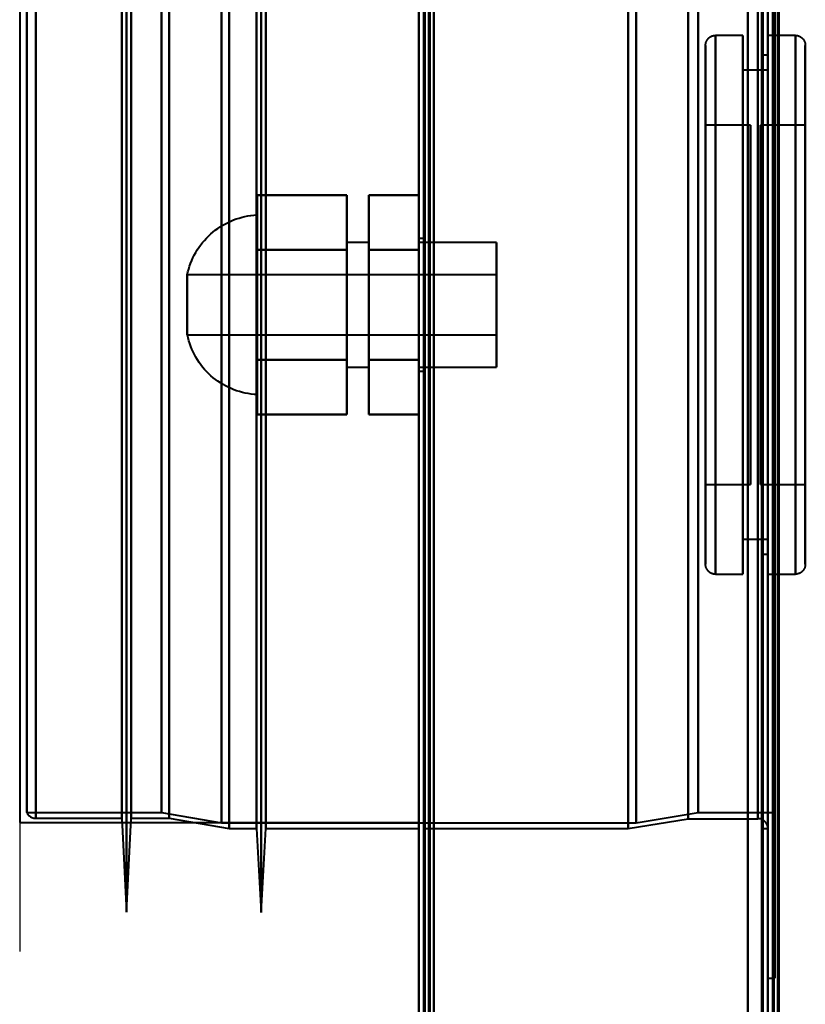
# Model space of a CAD drawing. Header units: millimetres. Extents: x -1087 to 1688, y -120 to 1171.
# Tile 27 of 90: x -730 to -651, y 672 to 771. Entities that reach past the tile are written whole.
import ezdxf

# ---------------------------------------------------------------- set-up
doc = ezdxf.new("R2010")
doc.units = ezdxf.units.MM
doc.layers.add('A-GENM', color=13, linetype='Continuous', lineweight=40)
doc.layers.add('G-IMPT', color=8, linetype='Continuous', lineweight=40)

# ---------------------------------------------------------------- blocks, each defined once
blk = doc.blocks.new('Maintenance r21 - Maintenance r21-769076-Arrière')
at = {"layer": 'A-GENM'}
for p, q in [((-690, 0), (-690, 1098)), ((-690, 1098), (-690, 0))]:
    blk.add_line(p, q, dxfattribs=at)
blk = doc.blocks.new('Souche connecteur circulaire R23 - Souche connecteur circulaire R23-769067-Arrière')
at = {"layer": 'A-GENM'}
for p, q in [((-730, 868), (-730, 690.5)), ((-690, 690.5), (-690, 868)), ((-730, 690.5), (-690, 690.5))]:
    blk.add_line(p, q, dxfattribs=at)
blk = doc.blocks.new('NEXA 1500 CALQUES_dwg-769064-Arrière')
at = {"layer": 'G-IMPT'}
for p, q in [((-689.5, 1097.272), (-689.5, 129.472)), ((-690, 1062.772), (-690, 128.972)), ((-655, 1062.772), (-655, 128.972)), ((-655, 129.472), (-655, 1062.272)), ((-655, 1061.872), (-655, 674.872)), ((-655, 1061.872), (-655, 674.872)), ((-719.3, 1055.234), (-719.3, 681.511)), ((-719.3, 1055.234), (-719.3, 681.511)), ((-719.3, 681.511), (-719.3, 1055.234)), ((-719.3, 681.511), (-719.3, 1055.234)), ((-705.8, 1055.267), (-705.8, 681.477)), ((-705.8, 1055.267), (-705.8, 681.477)), ((-705.8, 681.477), (-705.8, 1055.267)), ((-705.8, 681.477), (-705.8, 1055.267)), ((-706.267, 689.872), (-706.267, 1046.872)), ((-706.267, 689.872), (-706.267, 1046.872)), ((-705.333, 1046.872), (-705.333, 689.872)), ((-705.333, 1046.872), (-705.333, 689.872)), ((-655, 1046.872), (-655, 689.872)), ((-719.77, 690.907), (-719.77, 1045.838)), ((-719.77, 690.907), (-719.77, 1045.838)), ((-718.83, 1045.838), (-718.83, 690.907)), ((-718.83, 1045.838), (-718.83, 690.907)), ((-656, 690.872), (-656, 1045.872)), ((-654.3, 1045.246), (-654.3, 691.498)), ((-654.3, 1045.246), (-654.3, 691.498)), ((-729.3, 691.498), (-729.3, 868.372)), ((-729.3, 868.372), (-729.3, 691.498)), ((-728.387, 690.907), (-728.387, 868.372)), ((-728.387, 868.372), (-728.387, 690.907)), ((-719.77, 868.372), (-719.77, 690.907)), ((-719.77, 868.372), (-719.77, 690.907)), ((-718.83, 690.907), (-718.83, 868.372)), ((-715.773, 691.498), (-715.773, 868.372)), ((-715.773, 868.372), (-715.773, 691.498)), ((-715, 868.372), (-715, 690.907)), ((-715, 690.907), (-715, 868.372)), ((-709.773, 690.464), (-709.773, 868.372)), ((-709.773, 868.372), (-709.773, 690.464)), ((-709, 868.372), (-709, 689.872)), ((-709, 689.872), (-709, 868.372)), ((-706.267, 868.372), (-706.267, 689.872)), ((-706.267, 868.372), (-706.267, 689.872)), ((-705.333, 689.872), (-705.333, 868.372)), ((-690, 868.372), (-690, 689.872)), ((-690, 689.872), (-690, 868.372)), ((-689.5, 689.872), (-689.5, 868.372)), ((-689.5, 868.372), (-689.5, 689.872)), ((-669, 689.872), (-669, 868.372)), ((-669, 868.372), (-669, 689.872)), ((-668.198, 690.464), (-668.198, 868.372)), ((-668.198, 868.372), (-668.198, 690.464)), ((-663, 690.872), (-663, 868.372)), ((-663, 868.372), (-663, 690.872)), ((-661.99, 691.498), (-661.99, 868.372)), ((-661.99, 868.372), (-661.99, 691.498)), ((-656, 868.372), (-656, 690.872)), ((-656, 690.872), (-656, 868.372)), ((-655.5, 868.372), (-655.5, 689.872)), ((-655.5, 689.872), (-655.5, 868.372)), ((-655, 868.372), (-655, 689.872)), ((-655, 689.872), (-655, 868.372)), ((-655, 674.872), (-655, 868.372)), ((-654.3, 691.498), (-654.3, 868.372)), ((-654.3, 691.498), (-654.3, 868.372)), ((-654.3, 674.872), (-654.3, 868.372)), ((-654.3, 868.372), (-654.3, 674.872)), ((-657.5, 769.372), (-660.25, 769.372)), ((-660.25, 769.372), (-660.25, 742.372)), ((-660.25, 769.372), (-660.25, 715.372)), ((-660.25, 742.372), (-660.25, 769.372)), ((-657.5, 769.372), (-657.5, 742.372)), ((-657.5, 742.372), (-657.5, 769.372)), ((-652.25, 769.372), (-655, 769.372)), ((-655, 742.372), (-655, 769.372)), ((-655, 769.372), (-655, 715.372)), ((-655, 769.372), (-655, 715.372)), ((-652.25, 715.372), (-652.25, 769.372)), ((-652.25, 715.372), (-652.25, 769.372)), ((-652.25, 769.372), (-652.25, 742.372)), ((-652.25, 769.372), (-652.25, 742.372)), ((-661.25, 768.372), (-661.25, 742.372)), ((-661.25, 742.372), (-661.25, 768.372)), ((-661.25, 716.372), (-661.25, 768.372)), ((-651.25, 742.372), (-651.25, 768.372)), ((-651.25, 768.372), (-651.25, 742.372)), ((-651.25, 768.372), (-651.25, 716.372)), ((-655, 767.372), (-655.5, 767.372)), ((-655.5, 767.372), (-655.5, 742.372)), ((-655.5, 742.372), (-655.5, 767.372)), ((-655, 767.372), (-655, 717.372)), ((-655, 767.372), (-655, 717.372)), ((-655, 742.372), (-655, 767.372)), ((-655, 765.872), (-657.5, 765.872)), ((-657.5, 765.872), (-657.5, 742.372)), ((-657.5, 742.372), (-657.5, 765.872)), ((-655, 765.872), (-655, 742.372)), ((-655, 742.372), (-655, 765.872)), ((-656.75, 760.372), (-661.25, 760.372)), ((-661.25, 760.372), (-661.25, 742.372)), ((-661.25, 724.372), (-661.25, 760.372)), ((-661.25, 724.372), (-661.25, 760.372)), ((-656.75, 760.372), (-656.75, 724.372)), ((-656.75, 760.372), (-656.75, 724.372)), ((-656.75, 742.372), (-656.75, 760.372)), ((-651.25, 760.372), (-655.75, 760.372)), ((-655.75, 742.372), (-655.75, 760.372)), ((-655.75, 760.372), (-655.75, 742.372)), ((-651.25, 742.372), (-651.25, 760.372)), ((-651.25, 760.372), (-651.25, 742.372)), ((-706.2, 742.372), (-706.2, 751.372)), ((-706.2, 751.372), (-706.2, 733.372)), ((-706.2, 751.372), (-706.2, 742.372)), ((-689.5, 749.022), (-690, 749.022)), ((-690, 735.722), (-690, 749.022)), ((-690, 735.722), (-690, 749.022)), ((-690, 749.022), (-690, 742.372)), ((-690, 749.022), (-690, 742.372)), ((-689.5, 742.372), (-689.5, 749.022)), ((-689.5, 749.022), (-689.5, 742.372)), ((-695, 748.622), (-697.2, 748.622)), ((-697.2, 748.622), (-697.2, 742.372)), ((-697.2, 742.372), (-697.2, 748.622)), ((-695, 748.622), (-695, 742.372)), ((-695, 742.372), (-695, 748.622)), ((-682.2, 748.622), (-690, 748.622)), ((-690, 742.372), (-690, 748.622)), ((-690, 748.622), (-690, 736.122)), ((-690, 748.622), (-690, 736.122)), ((-682.2, 736.122), (-682.2, 748.622)), ((-682.2, 736.122), (-682.2, 748.622)), ((-682.2, 748.622), (-682.2, 742.372)), ((-682.2, 745.372), (-713.2, 745.372)), ((-713.2, 739.372), (-713.2, 745.372)), ((-713.2, 742.372), (-713.2, 745.372)), ((-713.2, 745.372), (-713.2, 742.372)), ((-682.2, 742.372), (-682.2, 745.372)), ((-682.2, 745.372), (-682.2, 742.372)), ((-713.2, 739.372), (-713.2, 742.372)), ((-713.2, 742.372), (-713.2, 739.372)), ((-706.2, 733.372), (-706.2, 742.372)), ((-706.2, 742.372), (-706.2, 733.372)), ((-697.2, 742.372), (-697.2, 736.122)), ((-697.2, 736.122), (-697.2, 742.372)), ((-695, 742.372), (-695, 736.122)), ((-695, 736.122), (-695, 742.372)), ((-690, 736.122), (-690, 742.372)), ((-690, 736.122), (-690, 742.372)), ((-690, 742.372), (-690, 735.722)), ((-689.5, 735.722), (-689.5, 742.372)), ((-689.5, 742.372), (-689.5, 735.722)), ((-682.2, 739.372), (-682.2, 742.372)), ((-682.2, 742.372), (-682.2, 739.372)), ((-682.2, 742.372), (-682.2, 736.122)), ((-682.2, 742.372), (-682.2, 736.122)), ((-661.25, 742.372), (-661.25, 724.372)), ((-661.25, 742.372), (-661.25, 724.372)), ((-661.25, 742.372), (-661.25, 716.372)), ((-661.25, 716.372), (-661.25, 742.372)), ((-660.25, 742.372), (-660.25, 715.372)), ((-660.25, 715.372), (-660.25, 742.372)), ((-657.5, 742.372), (-657.5, 715.372)), ((-657.5, 715.372), (-657.5, 742.372)), ((-657.5, 742.372), (-657.5, 718.872)), ((-657.5, 718.872), (-657.5, 742.372)), ((-656.75, 724.372), (-656.75, 742.372)), ((-656.75, 724.372), (-656.75, 742.372)), ((-655.75, 724.372), (-655.75, 742.372)), ((-655.75, 742.372), (-655.75, 724.372)), ((-655.5, 742.372), (-655.5, 717.372)), ((-655.5, 717.372), (-655.5, 742.372)), ((-655, 742.372), (-655, 718.872)), ((-655, 718.872), (-655, 742.372)), ((-655, 717.372), (-655, 742.372)), ((-655, 717.372), (-655, 742.372)), ((-655, 715.372), (-655, 742.372)), ((-655, 715.372), (-655, 742.372)), ((-652.25, 742.372), (-652.25, 715.372)), ((-651.25, 724.372), (-651.25, 742.372)), ((-651.25, 716.372), (-651.25, 742.372)), ((-651.25, 742.372), (-651.25, 724.372)), ((-651.25, 742.372), (-651.25, 716.372)), ((-713.2, 739.372), (-682.2, 739.372)), ((-697.2, 736.122), (-695, 736.122)), ((-690, 736.122), (-682.2, 736.122)), ((-690, 735.722), (-689.5, 735.722)), ((-661.25, 724.372), (-656.75, 724.372)), ((-655.75, 724.372), (-651.25, 724.372)), ((-657.5, 718.872), (-655, 718.872)), ((-655.5, 717.372), (-655, 717.372)), ((-660.25, 715.372), (-657.5, 715.372)), ((-655, 715.372), (-652.25, 715.372)), ((-729.3, 691.498), (-715.773, 691.498)), ((-728.387, 690.907), (-719.77, 690.907)), ((-719.77, 690.907), (-719.3, 681.511)), ((-719.3, 681.511), (-718.83, 690.907)), ((-718.83, 690.907), (-715, 690.907)), ((-715.773, 691.498), (-709.773, 690.464)), ((-715, 690.907), (-709, 689.872)), ((-669, 689.872), (-663, 690.872)), ((-668.198, 690.464), (-661.99, 691.498)), ((-663, 690.872), (-656, 690.872)), ((-661.99, 691.498), (-654.3, 691.498)), ((-709.773, 690.464), (-668.198, 690.464)), ((-709, 689.872), (-706.267, 689.872)), ((-706.267, 689.872), (-705.8, 681.477)), ((-705.8, 681.477), (-705.333, 689.872)), ((-705.333, 689.872), (-690, 689.872)), ((-689.5, 689.872), (-669, 689.872)), ((-655.5, 689.872), (-655, 689.872)), ((-655, 674.872), (-654.3, 674.872))]:
    blk.add_line(p, q, dxfattribs=at)
at = {"layer": 'G-IMPT', "flags": 128}
for points in [[(-690, 128.972), (-690, 371.172), (-690, 613.372), (-690, 855.572), (-690, 1097.772)], [(-690, 1097.772), (-690, 855.572), (-690, 613.372), (-690, 371.172), (-690, 128.972)], [(-689.5, 128.972), (-689.5, 371.172), (-689.5, 613.372), (-689.5, 855.572), (-689.5, 1097.772)], [(-689.5, 1097.272), (-689.5, 855.322), (-689.5, 613.372), (-689.5, 371.422), (-689.5, 129.472)], [(-689.5, 129.472), (-689.5, 371.422), (-689.5, 613.372), (-689.5, 855.322), (-689.5, 1097.272)], [(-689.5, 1097.272), (-689.5, 855.322), (-689.5, 613.372), (-689.5, 371.422), (-689.5, 129.472)], [(-689.5, 129.472), (-689.5, 371.422), (-689.5, 613.372), (-689.5, 855.322), (-689.5, 1097.272)], [(-689.5, 1097.272), (-689.5, 855.322), (-689.5, 613.372), (-689.5, 371.422), (-689.5, 129.472)], [(-689.5, 129.472), (-689.5, 371.422), (-689.5, 613.372), (-689.5, 855.322), (-689.5, 1097.272)], [(-689.4, 1097.772), (-689.4, 855.572), (-689.4, 613.372), (-689.4, 371.172), (-689.4, 128.972)], [(-689.4, 128.972), (-689.4, 371.172), (-689.4, 613.372), (-689.4, 855.572), (-689.4, 1097.772)], [(-689.4, 1097.772), (-689.4, 855.572), (-689.4, 613.372), (-689.4, 371.172), (-689.4, 128.972)], [(-689, 1097.272), (-689, 855.322), (-689, 613.372), (-689, 371.422), (-689, 129.472)], [(-689, 129.472), (-689, 371.422), (-689, 613.372), (-689, 855.322), (-689, 1097.272)], [(-689, 1097.272), (-689, 855.322), (-689, 613.372), (-689, 371.422), (-689, 129.472)], [(-688.9, 129.472), (-688.9, 371.422), (-688.9, 613.372), (-688.9, 855.322), (-688.9, 1097.272)], [(-688.9, 1097.272), (-688.9, 855.322), (-688.9, 613.372), (-688.9, 371.422), (-688.9, 129.472)], [(-688.9, 129.472), (-688.9, 371.422), (-688.9, 613.372), (-688.9, 855.322), (-688.9, 1097.272)], [(-690, 1062.772), (-690, 829.322), (-690, 595.872), (-690, 362.422), (-690, 128.972)], [(-690, 128.972), (-690, 362.422), (-690, 595.872), (-690, 829.322), (-690, 1062.772)], [(-689.5, 1062.772), (-689.5, 829.322), (-689.5, 595.872), (-689.5, 362.422), (-689.5, 128.972)], [(-689.4, 1062.772), (-689.4, 829.322), (-689.4, 595.872), (-689.4, 362.422), (-689.4, 128.972)], [(-689.4, 128.972), (-689.4, 362.422), (-689.4, 595.872), (-689.4, 829.322), (-689.4, 1062.772)], [(-689.4, 128.972), (-689.4, 362.422), (-689.4, 595.872), (-689.4, 829.322), (-689.4, 1062.772)], [(-657, 128.972), (-657, 362.422), (-657, 595.872), (-657, 829.322), (-657, 1062.772)], [(-657, 1062.772), (-657, 829.322), (-657, 595.872), (-657, 362.422), (-657, 128.972)], [(-657, 128.972), (-657, 362.422), (-657, 595.872), (-657, 829.322), (-657, 1062.772)], [(-657, 1062.772), (-657, 829.322), (-657, 595.872), (-657, 362.422), (-657, 128.972)], [(-655, 128.972), (-655, 362.422), (-655, 595.872), (-655, 829.322), (-655, 1062.772)], [(-655, 1062.772), (-655, 829.322), (-655, 595.872), (-655, 362.422), (-655, 128.972)], [(-654.5, 1062.772), (-654.5, 829.322), (-654.5, 595.872), (-654.5, 362.422), (-654.5, 128.972)], [(-654.4, 128.972), (-654.4, 362.422), (-654.4, 595.872), (-654.4, 829.322), (-654.4, 1062.772)], [(-654.4, 128.972), (-654.4, 362.422), (-654.4, 595.872), (-654.4, 829.322), (-654.4, 1062.772)], [(-654.4, 1062.772), (-654.4, 829.322), (-654.4, 595.872), (-654.4, 362.422), (-654.4, 128.972)], [(-688.5, 129.472), (-688.5, 362.672), (-688.5, 595.872), (-688.5, 829.072), (-688.5, 1062.272)], [(-688.5, 1062.272), (-688.5, 829.072), (-688.5, 595.872), (-688.5, 362.672), (-688.5, 129.472)], [(-688.5, 129.472), (-688.5, 362.672), (-688.5, 595.872), (-688.5, 829.072), (-688.5, 1062.272)], [(-688.5, 1062.272), (-688.5, 829.072), (-688.5, 595.872), (-688.5, 362.672), (-688.5, 129.472)], [(-657, 1062.272), (-657, 829.072), (-657, 595.872), (-657, 362.672), (-657, 129.472)], [(-657, 129.472), (-657, 362.672), (-657, 595.872), (-657, 829.072), (-657, 1062.272)], [(-657, 129.472), (-657, 362.672), (-657, 595.872), (-657, 829.072), (-657, 1062.272)], [(-657, 1062.272), (-657, 829.072), (-657, 595.872), (-657, 362.672), (-657, 129.472)], [(-655.6, 1062.272), (-655.6, 829.072), (-655.6, 595.872), (-655.6, 362.672), (-655.6, 129.472)], [(-655.6, 129.472), (-655.6, 362.672), (-655.6, 595.872), (-655.6, 829.072), (-655.6, 1062.272)], [(-655.6, 129.472), (-655.6, 362.672), (-655.6, 595.872), (-655.6, 829.072), (-655.6, 1062.272)], [(-655.6, 1062.272), (-655.6, 829.072), (-655.6, 595.872), (-655.6, 362.672), (-655.6, 129.472)], [(-655.6, 1062.272), (-655.6, 829.072), (-655.6, 595.872), (-655.6, 362.672), (-655.6, 129.472)], [(-655.6, 129.472), (-655.6, 362.672), (-655.6, 595.872), (-655.6, 829.072), (-655.6, 1062.272)], [(-655.5, 129.472), (-655.5, 362.672), (-655.5, 595.872), (-655.5, 829.072), (-655.5, 1062.272)], [(-655.5, 1062.272), (-655.5, 829.072), (-655.5, 595.872), (-655.5, 362.672), (-655.5, 129.472)], [(-655, 129.472), (-655, 362.672), (-655, 595.872), (-655, 829.072), (-655, 1062.272)], [(-655, 1062.272), (-655, 829.072), (-655, 595.872), (-655, 362.672), (-655, 129.472)], [(-655, 1062.272), (-655, 837.047), (-655, 611.822), (-655, 386.597), (-655, 161.372)], [(-655, 129.472), (-655, 362.672), (-655, 595.872), (-655, 829.072), (-655, 1062.272)], [(-655, 161.372), (-655, 386.597), (-655, 611.822), (-655, 837.047), (-655, 1062.272)], [(-655, 1062.272), (-655, 829.072), (-655, 595.872), (-655, 362.672), (-655, 129.472)], [(-654.5, 1062.272), (-654.5, 829.072), (-654.5, 595.872), (-654.5, 362.672), (-654.5, 129.472)], [(-654.5, 129.472), (-654.5, 362.672), (-654.5, 595.872), (-654.5, 829.072), (-654.5, 1062.272)], [(-654.5, 1062.272), (-654.5, 829.072), (-654.5, 595.872), (-654.5, 362.672), (-654.5, 129.472)], [(-654.5, 129.472), (-654.5, 362.672), (-654.5, 595.872), (-654.5, 829.072), (-654.5, 1062.272)], [(-654.5, 1062.272), (-654.5, 829.072), (-654.5, 595.872), (-654.5, 362.672), (-654.5, 129.472)], [(-654.5, 129.472), (-654.5, 362.672), (-654.5, 595.872), (-654.5, 829.072), (-654.5, 1062.272)], [(-654, 1062.372), (-654, 829.122), (-654, 595.872), (-654, 362.622), (-654, 129.372)], [(-654, 129.372), (-654, 362.622), (-654, 595.872), (-654, 829.122), (-654, 1062.372)], [(-654, 129.472), (-654, 362.672), (-654, 595.872), (-654, 829.072), (-654, 1062.272)], [(-654, 1062.272), (-654, 829.072), (-654, 595.872), (-654, 362.672), (-654, 129.472)], [(-653.9, 161.372), (-653.9, 386.597), (-653.9, 611.822), (-653.9, 837.047), (-653.9, 1062.272)], [(-653.9, 1062.272), (-653.9, 837.047), (-653.9, 611.822), (-653.9, 386.597), (-653.9, 161.372)], [(-690, 903.072), (-690, 758.222), (-690, 613.372), (-690, 468.522), (-690, 323.672)], [(-690, 323.672), (-690, 468.522), (-690, 613.372), (-690, 758.222), (-690, 903.072)], [(-690, 323.672), (-690, 468.522), (-690, 613.372), (-690, 758.222), (-690, 903.072)], [(-690, 903.072), (-690, 758.222), (-690, 613.372), (-690, 468.522), (-690, 323.672)], [(-689.5, 323.672), (-689.5, 468.522), (-689.5, 613.372), (-689.5, 758.222), (-689.5, 903.072)], [(-689.4, 903.072), (-689.4, 758.222), (-689.4, 613.372), (-689.4, 468.522), (-689.4, 323.672)], [(-689.4, 903.072), (-689.4, 758.222), (-689.4, 613.372), (-689.4, 468.522), (-689.4, 323.672)], [(-689.4, 323.672), (-689.4, 468.522), (-689.4, 613.372), (-689.4, 758.222), (-689.4, 903.072)], [(-688.5, 323.672), (-688.5, 468.522), (-688.5, 613.372), (-688.5, 758.222), (-688.5, 903.072)], [(-688.5, 903.072), (-688.5, 758.222), (-688.5, 613.372), (-688.5, 468.522), (-688.5, 323.672)], [(-688.5, 323.672), (-688.5, 468.522), (-688.5, 613.372), (-688.5, 758.222), (-688.5, 903.072)], [(-688.5, 903.072), (-688.5, 758.222), (-688.5, 613.372), (-688.5, 468.522), (-688.5, 323.672)], [(-661.25, 768.372), (-661.249, 768.412), (-661.247, 768.452), (-661.243, 768.492), (-661.237, 768.532), (-661.23, 768.571), (-661.221, 768.61), (-661.211, 768.649), (-661.199, 768.687), (-661.186, 768.725), (-661.171, 768.762), (-661.155, 768.798), (-661.137, 768.834), (-661.118, 768.869), (-661.097, 768.903), (-661.075, 768.937), (-661.052, 768.969), (-661.028, 769.001), (-661.002, 769.032), (-660.975, 769.061), (-660.947, 769.09), (-660.917, 769.117), (-660.887, 769.143), (-660.856, 769.168), (-660.824, 769.191), (-660.79, 769.214), (-660.756, 769.235), (-660.721, 769.254), (-660.686, 769.272), (-660.649, 769.289), (-660.612, 769.304), (-660.575, 769.318), (-660.537, 769.33), (-660.498, 769.341), (-660.459, 769.35), (-660.42, 769.358), (-660.38, 769.364), (-660.341, 769.368), (-660.301, 769.371), (-660.261, 769.372), (-660.25, 769.372)], [(-652.25, 769.372), (-652.21, 769.372), (-652.17, 769.369), (-652.13, 769.365), (-652.091, 769.36), (-652.051, 769.352), (-652.012, 769.344), (-651.974, 769.333), (-651.935, 769.322), (-651.898, 769.308), (-651.861, 769.293), (-651.824, 769.277), (-651.788, 769.259), (-651.753, 769.24), (-651.719, 769.22), (-651.685, 769.198), (-651.653, 769.174), (-651.621, 769.15), (-651.591, 769.124), (-651.561, 769.097), (-651.533, 769.069), (-651.505, 769.04), (-651.479, 769.009), (-651.454, 768.978), (-651.431, 768.946), (-651.409, 768.913), (-651.388, 768.879), (-651.368, 768.844), (-651.35, 768.808), (-651.333, 768.772), (-651.318, 768.735), (-651.304, 768.697), (-651.292, 768.659), (-651.281, 768.62), (-651.272, 768.582), (-651.265, 768.542), (-651.259, 768.503), (-651.254, 768.463), (-651.251, 768.423), (-651.25, 768.383), (-651.25, 768.372)], [(-661.25, 716.372), (-661.25, 716.393), (-661.25, 716.455), (-661.25, 716.559), (-661.25, 716.704), (-661.25, 716.891), (-661.25, 717.118), (-661.25, 717.385), (-661.25, 717.692), (-661.25, 718.039), (-661.25, 718.425), (-661.25, 718.849), (-661.25, 719.31), (-661.25, 719.809), (-661.25, 720.344), (-661.25, 720.914), (-661.25, 721.518), (-661.25, 722.155), (-661.25, 722.825), (-661.25, 723.527), (-661.25, 724.258), (-661.25, 725.018), (-661.25, 725.806), (-661.25, 726.621), (-661.25, 727.461), (-661.25, 728.324), (-661.25, 729.211), (-661.25, 730.118), (-661.25, 731.045), (-661.25, 731.989), (-661.25, 732.951), (-661.25, 733.928), (-661.25, 734.918), (-661.25, 735.92), (-661.25, 736.932), (-661.25, 737.953), (-661.25, 738.981), (-661.25, 740.015), (-661.25, 741.052), (-661.25, 742.092), (-661.25, 743.131), (-661.25, 744.17), (-661.25, 745.206), (-661.25, 746.237), (-661.25, 747.262), (-661.25, 748.28), (-661.25, 749.287), (-661.25, 750.284), (-661.25, 751.268), (-661.25, 752.238), (-661.25, 753.192), (-661.25, 754.129), (-661.25, 755.047), (-661.25, 755.945), (-661.25, 756.82), (-661.25, 757.673), (-661.25, 758.502), (-661.25, 759.304), (-661.25, 760.08), (-661.25, 760.827), (-661.25, 761.545), (-661.25, 762.231), (-661.25, 762.887), (-661.25, 763.509), (-661.25, 764.098), (-661.25, 764.651), (-661.25, 765.17), (-661.25, 765.651), (-661.25, 766.096), (-661.25, 766.502), (-661.25, 766.87), (-661.25, 767.199), (-661.25, 767.488), (-661.25, 767.737), (-661.25, 767.945), (-661.25, 768.112), (-661.25, 768.238), (-661.25, 768.323), (-661.25, 768.366), (-661.25, 768.372)], [(-661.25, 768.372), (-661.25, 768.352), (-661.25, 768.289), (-661.25, 768.185), (-661.25, 768.04), (-661.25, 767.854), (-661.25, 767.627), (-661.25, 767.36), (-661.25, 767.052), (-661.25, 766.706), (-661.25, 766.32), (-661.25, 765.896), (-661.25, 765.434), (-661.25, 764.936), (-661.25, 764.401), (-661.25, 763.831), (-661.25, 763.227), (-661.25, 762.589), (-661.25, 761.919), (-661.25, 761.218), (-661.25, 760.487), (-661.25, 759.726), (-661.25, 758.938), (-661.25, 758.124), (-661.25, 757.284), (-661.25, 756.42), (-661.25, 755.534), (-661.25, 754.627), (-661.25, 753.7), (-661.25, 752.755), (-661.25, 751.794), (-661.25, 750.817), (-661.25, 749.827), (-661.25, 748.825), (-661.25, 747.813), (-661.25, 746.791), (-661.25, 745.763), (-661.25, 744.73), (-661.25, 743.692), (-661.25, 742.653), (-661.25, 741.613), (-661.25, 740.574), (-661.25, 739.539), (-661.25, 738.507), (-661.25, 737.482), (-661.25, 736.465), (-661.25, 735.457), (-661.25, 734.46), (-661.25, 733.476), (-661.25, 732.507), (-661.25, 731.552), (-661.25, 730.616), (-661.25, 729.698), (-661.25, 728.8), (-661.25, 727.924), (-661.25, 727.071), (-661.25, 726.243), (-661.25, 725.44), (-661.25, 724.665), (-661.25, 723.918), (-661.25, 723.2), (-661.25, 722.513), (-661.25, 721.858), (-661.25, 721.236), (-661.25, 720.647), (-661.25, 720.093), (-661.25, 719.575), (-661.25, 719.093), (-661.25, 718.649), (-661.25, 718.242), (-661.25, 717.875), (-661.25, 717.546), (-661.25, 717.257), (-661.25, 717.008), (-661.25, 716.8), (-661.25, 716.632), (-661.25, 716.506), (-661.25, 716.422), (-661.25, 716.378), (-661.25, 716.372)], [(-651.25, 768.372), (-651.25, 768.352), (-651.25, 768.289), (-651.25, 768.185), (-651.25, 768.04), (-651.25, 767.854), (-651.25, 767.627), (-651.25, 767.36), (-651.25, 767.052), (-651.25, 766.706), (-651.25, 766.32), (-651.25, 765.896), (-651.25, 765.434), (-651.25, 764.936), (-651.25, 764.401), (-651.25, 763.831), (-651.25, 763.227), (-651.25, 762.589), (-651.25, 761.919), (-651.25, 761.218), (-651.25, 760.487), (-651.25, 759.726), (-651.25, 758.938), (-651.25, 758.124), (-651.25, 757.284), (-651.25, 756.42), (-651.25, 755.534), (-651.25, 754.627), (-651.25, 753.7), (-651.25, 752.755), (-651.25, 751.794), (-651.25, 750.817), (-651.25, 749.827), (-651.25, 748.825), (-651.25, 747.813), (-651.25, 746.791), (-651.25, 745.763), (-651.25, 744.73), (-651.25, 743.692), (-651.25, 742.653), (-651.25, 741.613), (-651.25, 740.574), (-651.25, 739.539), (-651.25, 738.507), (-651.25, 737.482), (-651.25, 736.465), (-651.25, 735.457), (-651.25, 734.46), (-651.25, 733.476), (-651.25, 732.507), (-651.25, 731.552), (-651.25, 730.616), (-651.25, 729.698), (-651.25, 728.8), (-651.25, 727.924), (-651.25, 727.071), (-651.25, 726.243), (-651.25, 725.44), (-651.25, 724.665), (-651.25, 723.918), (-651.25, 723.2), (-651.25, 722.513), (-651.25, 721.858), (-651.25, 721.236), (-651.25, 720.647), (-651.25, 720.093), (-651.25, 719.575), (-651.25, 719.093), (-651.25, 718.649), (-651.25, 718.242), (-651.25, 717.875), (-651.25, 717.546), (-651.25, 717.257), (-651.25, 717.008), (-651.25, 716.8), (-651.25, 716.632), (-651.25, 716.506), (-651.25, 716.422), (-651.25, 716.378), (-651.25, 716.372)], [(-651.25, 716.372), (-651.25, 716.393), (-651.25, 716.455), (-651.25, 716.559), (-651.25, 716.704), (-651.25, 716.891), (-651.25, 717.118), (-651.25, 717.385), (-651.25, 717.692), (-651.25, 718.039), (-651.25, 718.425), (-651.25, 718.849), (-651.25, 719.31), (-651.25, 719.809), (-651.25, 720.344), (-651.25, 720.914), (-651.25, 721.518), (-651.25, 722.155), (-651.25, 722.825), (-651.25, 723.527), (-651.25, 724.258), (-651.25, 725.018), (-651.25, 725.806), (-651.25, 726.621), (-651.25, 727.461), (-651.25, 728.324), (-651.25, 729.211), (-651.25, 730.118), (-651.25, 731.045), (-651.25, 731.989), (-651.25, 732.951), (-651.25, 733.928), (-651.25, 734.918), (-651.25, 735.92), (-651.25, 736.932), (-651.25, 737.953), (-651.25, 738.981), (-651.25, 740.015), (-651.25, 741.052), (-651.25, 742.092), (-651.25, 743.131), (-651.25, 744.17), (-651.25, 745.206), (-651.25, 746.237), (-651.25, 747.262), (-651.25, 748.28), (-651.25, 749.287), (-651.25, 750.284), (-651.25, 751.268), (-651.25, 752.238), (-651.25, 753.192), (-651.25, 754.129), (-651.25, 755.047), (-651.25, 755.945), (-651.25, 756.82), (-651.25, 757.673), (-651.25, 758.502), (-651.25, 759.304), (-651.25, 760.08), (-651.25, 760.827), (-651.25, 761.545), (-651.25, 762.231), (-651.25, 762.887), (-651.25, 763.509), (-651.25, 764.098), (-651.25, 764.651), (-651.25, 765.17), (-651.25, 765.651), (-651.25, 766.096), (-651.25, 766.502), (-651.25, 766.87), (-651.25, 767.199), (-651.25, 767.488), (-651.25, 767.737), (-651.25, 767.945), (-651.25, 768.112), (-651.25, 768.238), (-651.25, 768.323), (-651.25, 768.366), (-651.25, 768.372)], [(-706.2, 747.872), (-706.2, 749.247), (-706.2, 750.622), (-706.2, 751.997), (-706.2, 753.372)], [(-706.2, 753.372), (-706.2, 751.997), (-706.2, 750.622), (-706.2, 749.247), (-706.2, 747.872)], [(-697.2, 753.372), (-699.45, 753.372), (-701.7, 753.372), (-703.95, 753.372), (-706.2, 753.372)], [(-706.2, 753.372), (-706.2, 751.997), (-706.2, 750.622), (-706.2, 749.247), (-706.2, 747.872)], [(-706.2, 747.872), (-706.2, 749.247), (-706.2, 750.622), (-706.2, 751.997), (-706.2, 753.372)], [(-706.2, 753.372), (-703.95, 753.372), (-701.7, 753.372), (-699.45, 753.372), (-697.2, 753.372)], [(-697.2, 747.872), (-697.2, 749.247), (-697.2, 750.622), (-697.2, 751.997), (-697.2, 753.372)], [(-697.2, 753.372), (-697.2, 751.997), (-697.2, 750.622), (-697.2, 749.247), (-697.2, 747.872)], [(-697.2, 747.872), (-697.2, 749.247), (-697.2, 750.622), (-697.2, 751.997), (-697.2, 753.372)], [(-697.2, 753.372), (-697.2, 751.997), (-697.2, 750.622), (-697.2, 749.247), (-697.2, 747.872)], [(-695, 747.872), (-695, 749.247), (-695, 750.622), (-695, 751.997), (-695, 753.372)], [(-695, 753.372), (-695, 751.997), (-695, 750.622), (-695, 749.247), (-695, 747.872)], [(-695, 753.372), (-695, 751.997), (-695, 750.622), (-695, 749.247), (-695, 747.872)], [(-690, 753.372), (-691.25, 753.372), (-692.5, 753.372), (-693.75, 753.372), (-695, 753.372)], [(-695, 747.872), (-695, 749.247), (-695, 750.622), (-695, 751.997), (-695, 753.372)], [(-695, 753.372), (-693.75, 753.372), (-692.5, 753.372), (-691.25, 753.372), (-690, 753.372)], [(-690, 747.872), (-690, 749.247), (-690, 750.622), (-690, 751.997), (-690, 753.372)], [(-690, 753.372), (-690, 751.997), (-690, 750.622), (-690, 749.247), (-690, 747.872)], [(-690, 747.872), (-690, 749.247), (-690, 750.622), (-690, 751.997), (-690, 753.372)], [(-690, 753.372), (-690, 751.997), (-690, 750.622), (-690, 749.247), (-690, 747.872)], [(-713.2, 745.372), (-713.134, 745.665), (-713.057, 745.955), (-712.969, 746.241), (-712.868, 746.524), (-712.757, 746.803), (-712.635, 747.077), (-712.501, 747.345), (-712.358, 747.609), (-712.203, 747.866), (-712.039, 748.117), (-711.864, 748.361), (-711.681, 748.598), (-711.487, 748.827), (-711.285, 749.049), (-711.074, 749.262), (-710.854, 749.467), (-710.627, 749.662), (-710.392, 749.849), (-710.15, 750.025), (-709.901, 750.193), (-709.645, 750.349), (-709.383, 750.496), (-709.116, 750.632), (-708.843, 750.757), (-708.566, 750.871), (-708.284, 750.974), (-707.998, 751.066), (-707.709, 751.146), (-707.417, 751.215), (-707.123, 751.272), (-706.826, 751.317), (-706.528, 751.35), (-706.229, 751.371), (-706.2, 751.372)], [(-706.2, 736.872), (-706.2, 739.622), (-706.2, 742.372), (-706.2, 745.122), (-706.2, 747.872)], [(-706.2, 747.872), (-706.2, 745.122), (-706.2, 742.372), (-706.2, 739.622), (-706.2, 736.872)], [(-697.2, 747.872), (-699.45, 747.872), (-701.7, 747.872), (-703.95, 747.872), (-706.2, 747.872)], [(-706.2, 747.872), (-706.2, 745.122), (-706.2, 742.372), (-706.2, 739.622), (-706.2, 736.872)], [(-706.2, 747.872), (-703.95, 747.872), (-701.7, 747.872), (-699.45, 747.872), (-697.2, 747.872)], [(-697.2, 747.872), (-699.45, 747.872), (-701.7, 747.872), (-703.95, 747.872), (-706.2, 747.872)], [(-706.2, 736.872), (-706.2, 739.622), (-706.2, 742.372), (-706.2, 745.122), (-706.2, 747.872)], [(-706.2, 747.872), (-703.95, 747.872), (-701.7, 747.872), (-699.45, 747.872), (-697.2, 747.872)], [(-697.2, 736.872), (-697.2, 739.622), (-697.2, 742.372), (-697.2, 745.122), (-697.2, 747.872)], [(-697.2, 747.872), (-697.2, 745.122), (-697.2, 742.372), (-697.2, 739.622), (-697.2, 736.872)], [(-697.2, 736.872), (-697.2, 739.622), (-697.2, 742.372), (-697.2, 745.122), (-697.2, 747.872)], [(-697.2, 747.872), (-697.2, 745.122), (-697.2, 742.372), (-697.2, 739.622), (-697.2, 736.872)], [(-695, 736.872), (-695, 739.622), (-695, 742.372), (-695, 745.122), (-695, 747.872)], [(-695, 747.872), (-695, 745.122), (-695, 742.372), (-695, 739.622), (-695, 736.872)], [(-695, 747.872), (-695, 745.122), (-695, 742.372), (-695, 739.622), (-695, 736.872)], [(-690, 747.872), (-691.25, 747.872), (-692.5, 747.872), (-693.75, 747.872), (-695, 747.872)], [(-695, 747.872), (-693.75, 747.872), (-692.5, 747.872), (-691.25, 747.872), (-690, 747.872)], [(-690, 747.872), (-691.25, 747.872), (-692.5, 747.872), (-693.75, 747.872), (-695, 747.872)], [(-695, 736.872), (-695, 739.622), (-695, 742.372), (-695, 745.122), (-695, 747.872)], [(-695, 747.872), (-693.75, 747.872), (-692.5, 747.872), (-691.25, 747.872), (-690, 747.872)], [(-690, 736.872), (-690, 739.622), (-690, 742.372), (-690, 745.122), (-690, 747.872)], [(-690, 747.872), (-690, 745.122), (-690, 742.372), (-690, 739.622), (-690, 736.872)], [(-690, 736.872), (-690, 739.622), (-690, 742.372), (-690, 745.122), (-690, 747.872)], [(-690, 747.872), (-690, 745.122), (-690, 742.372), (-690, 739.622), (-690, 736.872)], [(-706.2, 733.372), (-706.499, 733.392), (-706.798, 733.424), (-707.094, 733.468), (-707.389, 733.524), (-707.681, 733.591), (-707.971, 733.67), (-708.257, 733.761), (-708.539, 733.863), (-708.817, 733.976), (-709.09, 734.1), (-709.358, 734.235), (-709.62, 734.381), (-709.876, 734.537), (-710.126, 734.703), (-710.369, 734.879), (-710.605, 735.064), (-710.833, 735.259), (-711.053, 735.463), (-711.265, 735.675), (-711.468, 735.896), (-711.662, 736.124), (-711.847, 736.361), (-712.022, 736.604), (-712.188, 736.854), (-712.343, 737.111), (-712.488, 737.374), (-712.622, 737.642), (-712.746, 737.915), (-712.858, 738.193), (-712.959, 738.476), (-713.049, 738.762), (-713.128, 739.052), (-713.194, 739.344), (-713.2, 739.372)], [(-706.2, 736.872), (-706.2, 735.497), (-706.2, 734.122), (-706.2, 732.747), (-706.2, 731.372)], [(-706.2, 731.372), (-706.2, 732.747), (-706.2, 734.122), (-706.2, 735.497), (-706.2, 736.872)], [(-706.2, 731.372), (-706.2, 732.747), (-706.2, 734.122), (-706.2, 735.497), (-706.2, 736.872)], [(-706.2, 736.872), (-703.95, 736.872), (-701.7, 736.872), (-699.45, 736.872), (-697.2, 736.872)], [(-697.2, 736.872), (-699.45, 736.872), (-701.7, 736.872), (-703.95, 736.872), (-706.2, 736.872)], [(-706.2, 736.872), (-706.2, 735.497), (-706.2, 734.122), (-706.2, 732.747), (-706.2, 731.372)], [(-706.2, 736.872), (-703.95, 736.872), (-701.7, 736.872), (-699.45, 736.872), (-697.2, 736.872)], [(-697.2, 736.872), (-699.45, 736.872), (-701.7, 736.872), (-703.95, 736.872), (-706.2, 736.872)], [(-697.2, 736.872), (-697.2, 735.497), (-697.2, 734.122), (-697.2, 732.747), (-697.2, 731.372)], [(-697.2, 731.372), (-697.2, 732.747), (-697.2, 734.122), (-697.2, 735.497), (-697.2, 736.872)], [(-697.2, 736.872), (-697.2, 735.497), (-697.2, 734.122), (-697.2, 732.747), (-697.2, 731.372)], [(-697.2, 731.372), (-697.2, 732.747), (-697.2, 734.122), (-697.2, 735.497), (-697.2, 736.872)], [(-695, 736.872), (-695, 735.497), (-695, 734.122), (-695, 732.747), (-695, 731.372)], [(-695, 731.372), (-695, 732.747), (-695, 734.122), (-695, 735.497), (-695, 736.872)], [(-695, 736.872), (-695, 735.497), (-695, 734.122), (-695, 732.747), (-695, 731.372)], [(-690, 736.872), (-691.25, 736.872), (-692.5, 736.872), (-693.75, 736.872), (-695, 736.872)], [(-695, 736.872), (-693.75, 736.872), (-692.5, 736.872), (-691.25, 736.872), (-690, 736.872)], [(-690, 736.872), (-691.25, 736.872), (-692.5, 736.872), (-693.75, 736.872), (-695, 736.872)], [(-695, 731.372), (-695, 732.747), (-695, 734.122), (-695, 735.497), (-695, 736.872)], [(-695, 736.872), (-693.75, 736.872), (-692.5, 736.872), (-691.25, 736.872), (-690, 736.872)], [(-690, 731.372), (-690, 732.747), (-690, 734.122), (-690, 735.497), (-690, 736.872)], [(-690, 736.872), (-690, 735.497), (-690, 734.122), (-690, 732.747), (-690, 731.372)], [(-690, 731.372), (-690, 732.747), (-690, 734.122), (-690, 735.497), (-690, 736.872)], [(-690, 736.872), (-690, 735.497), (-690, 734.122), (-690, 732.747), (-690, 731.372)], [(-697.2, 731.372), (-699.45, 731.372), (-701.7, 731.372), (-703.95, 731.372), (-706.2, 731.372)], [(-706.2, 731.372), (-703.95, 731.372), (-701.7, 731.372), (-699.45, 731.372), (-697.2, 731.372)], [(-695, 731.372), (-693.75, 731.372), (-692.5, 731.372), (-691.25, 731.372), (-690, 731.372)], [(-690, 731.372), (-691.25, 731.372), (-692.5, 731.372), (-693.75, 731.372), (-695, 731.372)], [(-660.25, 715.372), (-660.29, 715.373), (-660.33, 715.376), (-660.37, 715.379), (-660.409, 715.385), (-660.449, 715.392), (-660.488, 715.401), (-660.526, 715.411), (-660.565, 715.423), (-660.602, 715.436), (-660.639, 715.451), (-660.676, 715.468), (-660.712, 715.485), (-660.747, 715.504), (-660.781, 715.525), (-660.815, 715.547), (-660.847, 715.57), (-660.879, 715.595), (-660.909, 715.62), (-660.939, 715.647), (-660.967, 715.676), (-660.995, 715.705), (-661.021, 715.735), (-661.046, 715.766), (-661.069, 715.799), (-661.091, 715.832), (-661.112, 715.866), (-661.132, 715.901), (-661.15, 715.937), (-661.167, 715.973), (-661.182, 716.01), (-661.196, 716.048), (-661.208, 716.086), (-661.219, 716.124), (-661.228, 716.163), (-661.235, 716.202), (-661.241, 716.242), (-661.246, 716.282), (-661.249, 716.322), (-661.25, 716.362), (-661.25, 716.372)], [(-651.25, 716.372), (-651.251, 716.332), (-651.253, 716.292), (-651.257, 716.253), (-651.263, 716.213), (-651.27, 716.174), (-651.279, 716.135), (-651.289, 716.096), (-651.301, 716.058), (-651.314, 716.02), (-651.329, 715.983), (-651.345, 715.946), (-651.363, 715.911), (-651.382, 715.875), (-651.403, 715.841), (-651.425, 715.808), (-651.448, 715.775), (-651.472, 715.744), (-651.498, 715.713), (-651.525, 715.683), (-651.553, 715.655), (-651.583, 715.628), (-651.613, 715.602), (-651.644, 715.577), (-651.676, 715.553), (-651.71, 715.531), (-651.744, 715.51), (-651.779, 715.49), (-651.814, 715.472), (-651.851, 715.456), (-651.888, 715.44), (-651.925, 715.427), (-651.963, 715.414), (-652.002, 715.404), (-652.041, 715.394), (-652.08, 715.387), (-652.12, 715.381), (-652.159, 715.376), (-652.199, 715.374), (-652.239, 715.372), (-652.25, 715.372)], [(-729.3, 691.498), (-729.231, 691.37), (-729.062, 691.169), (-728.903, 691.05), (-728.774, 690.985), (-728.569, 690.924), (-728.387, 690.907)], [(-655, 689.872), (-655.001, 689.912), (-655.003, 689.952), (-655.007, 689.992), (-655.013, 690.032), (-655.02, 690.071), (-655.029, 690.11), (-655.039, 690.149), (-655.051, 690.187), (-655.064, 690.225), (-655.079, 690.262), (-655.095, 690.298), (-655.113, 690.334), (-655.132, 690.369), (-655.153, 690.403), (-655.175, 690.437), (-655.198, 690.469), (-655.222, 690.501), (-655.248, 690.532), (-655.275, 690.561), (-655.303, 690.59), (-655.333, 690.617), (-655.363, 690.643), (-655.394, 690.668), (-655.426, 690.691), (-655.46, 690.714), (-655.494, 690.735), (-655.529, 690.754), (-655.564, 690.772), (-655.601, 690.789), (-655.638, 690.804), (-655.675, 690.818), (-655.713, 690.83), (-655.752, 690.841), (-655.791, 690.85), (-655.83, 690.858), (-655.87, 690.864), (-655.909, 690.868), (-655.949, 690.871), (-655.989, 690.872), (-656, 690.872)]]:
    blk.add_lwpolyline(points, dxfattribs=at)

msp = doc.modelspace()

# ---------------------------------------------------------------- linework, layer by layer
at = {"color": 94, "lineweight": 30}
for p, q in [((-730, 690.5), (-730, 1045.5)), ((-730, 1045.5), (-730, 690.5))]:
    msp.add_line(p, q, dxfattribs=at)
at = {"color": 1, "lineweight": 30}
for p, q in [((-730, 690.5), (-730, 1045.5)), ((-730, 703.436), (-730, 677.564))]:
    msp.add_line(p, q, dxfattribs=at)

# ---------------------------------------------------------------- block references
at = {"layer": 'A-GENM'}
for name in ['Maintenance r21 - Maintenance r21-769076-Arrière', 'Souche connecteur circulaire R23 - Souche connecteur circulaire R23-769067-Arrière']:
    msp.add_blockref(name, (0, 0), dxfattribs=at)
at = {"layer": 'G-IMPT'}
msp.add_blockref('NEXA 1500 CALQUES_dwg-769064-Arrière', (0, 0), dxfattribs=at)

doc.saveas('drawing.dxf')
